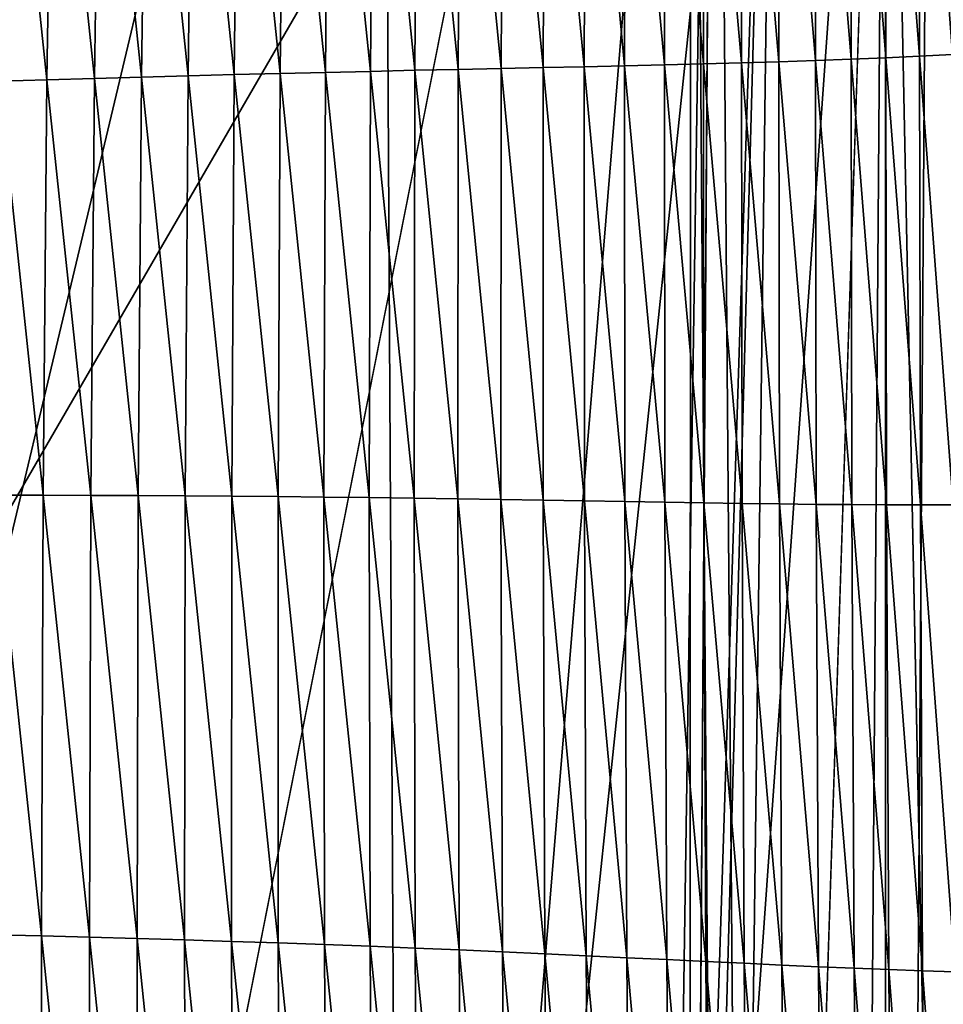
# Model space of a CAD drawing. Extents: x -65 to 446, y -88 to 1542.
# Tile 85 of 223: x 59.81 to 63.21, y -41.97 to -38.34. Entities that reach past the tile are written whole.
import ezdxf

# ---------------------------------------------------------------- set-up
doc = ezdxf.new("R2010")
doc.units = 0
doc.header["$LTSCALE"] = 74.25
for name, color, linetype in [('253', 7, 'CONTINUOUS'), ('259', 7, 'CONTINUOUS'), ('360', 7, 'CONTINUOUS'), ('480', 7, 'CONTINUOUS'), ('622', 7, 'CONTINUOUS'), ('739', 7, 'CONTINUOUS'), ('788', 7, 'CONTINUOUS'), ('823', 7, 'CONTINUOUS'), ('874', 7, 'CONTINUOUS'), ('937', 7, 'CONTINUOUS')]:
    doc.layers.add(name, color=color, linetype=linetype)

msp = doc.modelspace()

# ---------------------------------------------------------------- linework, layer by layer
at = {"layer": '253', "color": 7, "linetype": 'CONTINUOUS'}
for points in [[(63, -35.3463, -5.1962), (56.1491, -35.4752, -12.5773), (62.1253, -47.7096, -6.9984), (63, -35.3463, -5.1962)], [(63, -35.3463, -5.1962), (62.1253, -47.7096, -6.9984), (62.5, -50.6, -6.3048), (63, -35.3463, -5.1962)], [(63, -85.2565, -5.1962), (63, -35.3463, -5.1962), (62.5, -50.6, -6.3048), (63, -85.2565, -5.1962)], [(56.1491, -35.4752, -12.5773), (62.0905, -47.7159, -7.0582), (62.108, -47.7128, -7.0283), (56.1491, -35.4752, -12.5773)], [(62.0905, -47.7159, -7.0582), (56.1491, -35.4752, -12.5773), (58.1912, -46.1041, -11.3536), (62.0905, -47.7159, -7.0582)], [(62.1253, -47.7096, -6.9984), (56.1491, -35.4752, -12.5773), (62.108, -47.7128, -7.0283), (62.1253, -47.7096, -6.9984)]]:
    msp.add_3dface(points, dxfattribs=at)
at = {"layer": '259', "color": 7, "linetype": 'CONTINUOUS'}
for points in [[(62.6, -35.2556, 0), (50, -35.0357, 12.6), (62.0607, -77, 3.647), (62.6, -35.2556, 0)], [(62.0607, -77, 3.647), (50, -35.0357, 12.6), (50, -77, 12.6), (62.0607, -77, 3.647)], [(50, -35.4756, -12.6), (62.6, -35.2556, 0), (56.0695, -46.5351, -11.0418), (50, -35.4756, -12.6)], [(56.0695, -46.5351, -11.0418), (62.6, -35.2556, 0), (61.3149, -47.5567, -5.5437), (56.0695, -46.5351, -11.0418)], [(62.6, -35.2556, 0), (61.5655, -67.3546, -5), (61.3149, -47.5567, -5.5437), (62.6, -35.2556, 0)], [(62.6, -35.2556, 0), (62.0607, -77, 3.647), (61.5655, -72.8454, -5), (62.6, -35.2556, 0)], [(62.6, -35.2556, 0), (61.5655, -72.8454, -5), (61.5655, -67.3546, -5), (62.6, -35.2556, 0)]]:
    msp.add_3dface(points, dxfattribs=at)
at = {"layer": '360', "color": 7, "linetype": 'CONTINUOUS'}
for points in [[(65.7686, -86.7078, -2.7114), (62.8001, -87.2398, -9.5999), (63.6176, -32, -8.4001), (65.7686, -86.7078, -2.7114)], [(63.6176, -32, -8.4001), (62.8001, -87.2398, -9.5999), (63.1796, -33.4277, -9.0719), (63.6176, -32, -8.4001)], [(63.1796, -33.4277, -9.0719), (62.8001, -87.2398, -9.5999), (62.3722, -34.1726, -10.1453), (63.1796, -33.4277, -9.0719)], [(61.143, -34.5, -11.4819), (62.3722, -34.1726, -10.1453), (61.2205, -48.186, -11.4062), (61.143, -34.5, -11.4819)], [(62.3722, -34.1726, -10.1453), (62.1278, -50.5052, -10.4363), (61.2205, -48.186, -11.4062), (62.3722, -34.1726, -10.1453)], [(62.8001, -87.2398, -9.5999), (62.1278, -70.0052, -10.4363), (62.3722, -34.1726, -10.1453), (62.8001, -87.2398, -9.5999)], [(62.3722, -34.1726, -10.1453), (62.1278, -70.0052, -10.4363), (62.1278, -50.5052, -10.4363), (62.3722, -34.1726, -10.1453)], [(59.4434, -34.5, -12.916), (61.143, -34.5, -11.4819), (58.2036, -46.8502, -13.7368), (59.4434, -34.5, -12.916)], [(58.2036, -46.8502, -13.7368), (61.143, -34.5, -11.4819), (61.2205, -48.186, -11.4062), (58.2036, -46.8502, -13.7368)]]:
    msp.add_3dface(points, dxfattribs=at)
at = {"layer": '480', "color": 7, "linetype": 'CONTINUOUS'}
for points in [[(63.9, -35.2556), (63, -35.2556), (63, -84.5502), (63.9, -35.2556)], [(63.9, -35.2556), (63, -84.5502), (63.9, -84.5502, 0), (63.9, -35.2556)]]:
    msp.add_3dface(points, dxfattribs=at)
at = {"layer": '622', "color": 7, "linetype": 'CONTINUOUS'}
for points in [[(63, -35.2556), (63, -35.3463, -5.1962), (63, -84.5502, -0.4), (63, -35.2556)], [(63, -35.2556), (63, -84.5502, -0.4), (63, -84.5502), (63, -35.2556)], [(63, -35.3463, -5.1962), (63, -85.2565, -5.1962), (63, -84.5502, -0.4), (63, -35.3463, -5.1962)]]:
    msp.add_3dface(points, dxfattribs=at)
at = {"layer": '739', "color": 7, "linetype": 'CONTINUOUS'}
msp.add_3dface([(59.7708, -81.9913, 13.5274), (57.5549, -33.8057, 11.7864), (59.9522, -45.5035, 9.8465), (59.7708, -81.9913, 13.5274)], dxfattribs=at)
at = {"layer": '788', "color": 7, "linetype": 'CONTINUOUS'}
for points in [[(63, -35.3556), (63, -83.7043, 5.1962), (63, -35.2649, 5.1962), (63, -35.3556)], [(63, -83.7043, 5.1962), (63, -35.3556), (63, -83.8222), (63, -83.7043, 5.1962)]]:
    msp.add_3dface(points, dxfattribs=at)
at = {"layer": '823', "color": 7, "linetype": 'CONTINUOUS'}
for points in [[(57.5549, -33.8057, 11.7864), (62.2831, -33.7172, 6.7175), (59.9522, -45.5035, 9.8465), (57.5549, -33.8057, 11.7864)], [(62.2831, -33.7172, 6.7175), (62.2614, -83.4279, 6.757), (59.9522, -45.5035, 9.8465), (62.2831, -33.7172, 6.7175)], [(62.2614, -83.4279, 6.757), (62.2831, -33.7172, 6.7175), (62.6548, -83.5666, 5.9879), (62.2614, -83.4279, 6.757)], [(62.6548, -83.5666, 5.9879), (62.2831, -33.7172, 6.7175), (63, -35.2649, 5.1962), (62.6548, -83.5666, 5.9879)], [(63, -83.7043, 5.1962), (62.6548, -83.5666, 5.9879), (63, -35.2649, 5.1962), (63, -83.7043, 5.1962)]]:
    msp.add_3dface(points, dxfattribs=at)
at = {"layer": '874', "color": 7, "linetype": 'CONTINUOUS'}
for points in [[(63, -83.8222), (63, -35.3556), (64.0001, -83.8222), (63, -83.8222)], [(64.0001, -83.8222), (63, -35.3556), (64, -35.3556), (64.0001, -83.8222)]]:
    msp.add_3dface(points, dxfattribs=at)
at = {"layer": '937', "color": 7, "linetype": 'CONTINUOUS'}
for points in [[(62.8754, -36.8948, 9.9934), (63.0012, -38.4777, 9.8263), (63.0032, -36.8827, 9.782), (62.8754, -36.8948, 9.9934)], [(63.0012, -38.4777, 9.8263), (63.1257, -38.4721, 9.6121), (63.0032, -36.8827, 9.782), (63.0012, -38.4777, 9.8263)], [(63.0032, -36.8827, 9.782), (63.1257, -38.4721, 9.6121), (63.1275, -36.8702, 9.5712), (63.0032, -36.8827, 9.782)], [(63.1257, -38.4721, 9.6121), (63.2467, -38.4659, 9.399), (63.1275, -36.8702, 9.5712), (63.1257, -38.4721, 9.6121)], [(63.1275, -36.8702, 9.5712), (63.2467, -38.4659, 9.399), (63.2484, -36.8572, 9.3615), (63.1275, -36.8702, 9.5712)], [(62.4727, -36.929, 10.6271), (62.6073, -38.4921, 10.4721), (62.61, -36.9179, 10.4163), (62.4727, -36.929, 10.6271)], [(62.6073, -38.4921, 10.4721), (62.7419, -38.4877, 10.2567), (62.61, -36.9179, 10.4163), (62.6073, -38.4921, 10.4721)], [(62.61, -36.9179, 10.4163), (62.7419, -38.4877, 10.2567), (62.7443, -36.9065, 10.2049), (62.61, -36.9179, 10.4163)], [(62.7419, -38.4877, 10.2567), (62.8733, -38.4829, 10.0414), (62.7443, -36.9065, 10.2049), (62.7419, -38.4877, 10.2567)], [(62.7443, -36.9065, 10.2049), (62.8733, -38.4829, 10.0414), (62.8754, -36.8948, 9.9934), (62.7443, -36.9065, 10.2049)], [(62.8733, -38.4829, 10.0414), (63.0012, -38.4777, 9.8263), (62.8754, -36.8948, 9.9934), (62.8733, -38.4829, 10.0414)], [(62.0434, -36.9612, 11.2532), (62.185, -38.5037, 11.1141), (62.1892, -36.9506, 11.0459), (62.0434, -36.9612, 11.2532)], [(62.185, -38.5037, 11.1141), (62.3286, -38.5, 10.9011), (62.1892, -36.9506, 11.0459), (62.185, -38.5037, 11.1141)], [(62.1892, -36.9506, 11.0459), (62.3286, -38.5, 10.9011), (62.3324, -36.9399, 10.8371), (62.1892, -36.9506, 11.0459)], [(62.3286, -38.5, 10.9011), (62.4694, -38.4962, 10.687), (62.3324, -36.9399, 10.8371), (62.3286, -38.5, 10.9011)], [(62.3324, -36.9399, 10.8371), (62.4694, -38.4962, 10.687), (62.4727, -36.929, 10.6271), (62.3324, -36.9399, 10.8371)], [(62.4694, -38.4962, 10.687), (62.6073, -38.4921, 10.4721), (62.4727, -36.929, 10.6271), (62.4694, -38.4962, 10.687)], [(61.4339, -37.0028, 12.0615), (61.5829, -38.5172, 11.9483), (61.5903, -36.9924, 11.8633), (61.4339, -37.0028, 12.0615)], [(61.5829, -38.5172, 11.9483), (61.7376, -38.5138, 11.7432), (61.5903, -36.9924, 11.8633), (61.5829, -38.5172, 11.9483)], [(61.5903, -36.9924, 11.8633), (61.7376, -38.5138, 11.7432), (61.744, -36.982, 11.6623), (61.5903, -36.9924, 11.8633)], [(61.7376, -38.5138, 11.7432), (61.8895, -38.5105, 11.5355), (61.744, -36.982, 11.6623), (61.7376, -38.5138, 11.7432)], [(61.744, -36.982, 11.6623), (61.8895, -38.5105, 11.5355), (61.895, -36.9716, 11.4588), (61.744, -36.982, 11.6623)], [(61.8895, -38.5105, 11.5355), (62.0386, -38.5071, 11.3257), (61.895, -36.9716, 11.4588), (61.8895, -38.5105, 11.5355)], [(61.895, -36.9716, 11.4588), (62.0386, -38.5071, 11.3257), (62.0434, -36.9612, 11.2532), (61.895, -36.9716, 11.4588)], [(62.0386, -38.5071, 11.3257), (62.185, -38.5037, 11.1141), (62.0434, -36.9612, 11.2532), (62.0386, -38.5071, 11.3257)], [(60.9487, -37.0346, 12.6357), (61.1015, -38.5277, 12.5445), (61.1128, -37.0239, 12.448), (60.9487, -37.0346, 12.6357)], [(61.1015, -38.5277, 12.5445), (61.2649, -38.524, 12.3494), (61.1128, -37.0239, 12.448), (61.1015, -38.5277, 12.5445)], [(61.1128, -37.0239, 12.448), (61.2649, -38.524, 12.3494), (61.2747, -37.0132, 12.2565), (61.1128, -37.0239, 12.448)], [(61.2649, -38.524, 12.3494), (61.4254, -38.5205, 12.1505), (61.2747, -37.0132, 12.2565), (61.2649, -38.524, 12.3494)], [(61.2747, -37.0132, 12.2565), (61.4254, -38.5205, 12.1505), (61.4339, -37.0028, 12.0615), (61.2747, -37.0132, 12.2565)], [(61.4254, -38.5205, 12.1505), (61.5829, -38.5172, 11.9483), (61.4339, -37.0028, 12.0615), (61.4254, -38.5205, 12.1505)], [(60.4471, -37.0678, 13.1786), (60.5995, -38.5399, 13.1072), (60.6159, -37.0566, 13.0009), (60.4471, -37.0678, 13.1786)], [(60.5995, -38.5399, 13.1072), (60.7684, -38.5357, 12.9232), (60.6159, -37.0566, 13.0009), (60.5995, -38.5399, 13.1072)], [(60.6159, -37.0566, 13.0009), (60.7684, -38.5357, 12.9232), (60.7831, -37.0455, 12.82), (60.6159, -37.0566, 13.0009)], [(60.7684, -38.5357, 12.9232), (60.9357, -38.5316, 12.7356), (60.7831, -37.0455, 12.82), (60.7684, -38.5357, 12.9232)], [(60.7831, -37.0455, 12.82), (60.9357, -38.5316, 12.7356), (60.9487, -37.0346, 12.6357), (60.7831, -37.0455, 12.82)], [(60.9357, -38.5316, 12.7356), (61.1015, -38.5277, 12.5445), (60.9487, -37.0346, 12.6357), (60.9357, -38.5316, 12.7356)], [(59.7574, -37.1141, 13.8583), (59.9092, -38.5589, 13.8098), (59.932, -37.1023, 13.6928), (59.7574, -37.1141, 13.8583)], [(59.9092, -38.5589, 13.8098), (60.0839, -38.5538, 13.6389), (59.932, -37.1023, 13.6928), (59.9092, -38.5589, 13.8098)], [(59.932, -37.1023, 13.6928), (60.0839, -38.5538, 13.6389), (60.1051, -37.0906, 13.5244), (59.932, -37.1023, 13.6928)], [(60.0839, -38.5538, 13.6389), (60.2572, -38.549, 13.4649), (60.1051, -37.0906, 13.5244), (60.0839, -38.5538, 13.6389)], [(60.1051, -37.0906, 13.5244), (60.2572, -38.549, 13.4649), (60.2768, -37.0791, 13.353), (60.1051, -37.0906, 13.5244)], [(60.2572, -38.549, 13.4649), (60.4291, -38.5444, 13.2877), (60.2768, -37.0791, 13.353), (60.2572, -38.549, 13.4649)], [(60.2768, -37.0791, 13.353), (60.4291, -38.5444, 13.2877), (60.4471, -37.0678, 13.1786), (60.2768, -37.0791, 13.353)], [(60.4291, -38.5444, 13.2877), (60.5995, -38.5399, 13.1072), (60.4471, -37.0678, 13.1786), (60.4291, -38.5444, 13.2877)], [(59.7331, -38.5642, 13.9777), (59.9092, -38.5589, 13.8098), (59.7574, -37.1141, 13.8583), (59.7331, -38.5642, 13.9777)], [(62.8733, -38.4829, 10.0414), (63.0042, -40.126, 9.8759), (63.0012, -38.4777, 9.8263), (62.8733, -38.4829, 10.0414)], [(63.0012, -38.4777, 9.8263), (63.1286, -40.1261, 9.658), (63.1257, -38.4721, 9.6121), (63.0012, -38.4777, 9.8263)], [(63.0042, -40.126, 9.8759), (63.1286, -40.1261, 9.658), (63.0012, -38.4777, 9.8263), (63.0042, -40.126, 9.8759)], [(63.1257, -38.4721, 9.6121), (63.2495, -40.1257, 9.4415), (63.2467, -38.4659, 9.399), (63.1257, -38.4721, 9.6121)], [(63.1286, -40.1261, 9.658), (63.2495, -40.1257, 9.4415), (63.1257, -38.4721, 9.6121), (63.1286, -40.1261, 9.658)], [(61.4254, -38.5205, 12.1505), (61.5823, -40.1062, 12.04), (61.5829, -38.5172, 11.9483), (61.4254, -38.5205, 12.1505)], [(61.5823, -40.1062, 12.04), (61.7378, -40.1088, 11.8306), (61.5829, -38.5172, 11.9483), (61.5823, -40.1062, 12.04)], [(61.5829, -38.5172, 11.9483), (61.7378, -40.1088, 11.8306), (61.7376, -38.5138, 11.7432), (61.5829, -38.5172, 11.9483)], [(61.7376, -38.5138, 11.7432), (61.8902, -40.1115, 11.6185), (61.8895, -38.5105, 11.5355), (61.7376, -38.5138, 11.7432)], [(61.7378, -40.1088, 11.8306), (61.8902, -40.1115, 11.6185), (61.7376, -38.5138, 11.7432), (61.7378, -40.1088, 11.8306)], [(61.8895, -38.5105, 11.5355), (62.0398, -40.1141, 11.4043), (62.0386, -38.5071, 11.3257), (61.8895, -38.5105, 11.5355)], [(61.8902, -40.1115, 11.6185), (62.0398, -40.1141, 11.4043), (61.8895, -38.5105, 11.5355), (61.8902, -40.1115, 11.6185)], [(62.0386, -38.5071, 11.3257), (62.1867, -40.1166, 11.1884), (62.185, -38.5037, 11.1141), (62.0386, -38.5071, 11.3257)], [(62.0398, -40.1141, 11.4043), (62.1867, -40.1166, 11.1884), (62.0386, -38.5071, 11.3257), (62.0398, -40.1141, 11.4043)], [(62.185, -38.5037, 11.1141), (62.3307, -40.1189, 10.971), (62.3286, -38.5, 10.9011), (62.185, -38.5037, 11.1141)], [(62.1867, -40.1166, 11.1884), (62.3307, -40.1189, 10.971), (62.185, -38.5037, 11.1141), (62.1867, -40.1166, 11.1884)], [(62.3286, -38.5, 10.9011), (62.4718, -40.121, 10.7526), (62.4694, -38.4962, 10.687), (62.3286, -38.5, 10.9011)], [(62.3307, -40.1189, 10.971), (62.4718, -40.121, 10.7526), (62.3286, -38.5, 10.9011), (62.3307, -40.1189, 10.971)], [(62.4694, -38.4962, 10.687), (62.6099, -40.1228, 10.5335), (62.6073, -38.4921, 10.4721), (62.4694, -38.4962, 10.687)], [(62.4718, -40.121, 10.7526), (62.6099, -40.1228, 10.5335), (62.4694, -38.4962, 10.687), (62.4718, -40.121, 10.7526)], [(62.6073, -38.4921, 10.4721), (62.7447, -40.1243, 10.3141), (62.7419, -38.4877, 10.2567), (62.6073, -38.4921, 10.4721)], [(62.6099, -40.1228, 10.5335), (62.7447, -40.1243, 10.3141), (62.6073, -38.4921, 10.4721), (62.6099, -40.1228, 10.5335)], [(62.7419, -38.4877, 10.2567), (62.8762, -40.1254, 10.0947), (62.8733, -38.4829, 10.0414), (62.7419, -38.4877, 10.2567)], [(62.7447, -40.1243, 10.3141), (62.8762, -40.1254, 10.0947), (62.7419, -38.4877, 10.2567), (62.7447, -40.1243, 10.3141)], [(62.8762, -40.1254, 10.0947), (63.0042, -40.126, 9.8759), (62.8733, -38.4829, 10.0414), (62.8762, -40.1254, 10.0947)], [(59.9092, -38.5589, 13.8098), (60.0709, -40.0913, 13.7612), (60.0839, -38.5538, 13.6389), (59.9092, -38.5589, 13.8098)], [(60.0709, -40.0913, 13.7612), (60.2456, -40.092, 13.5845), (60.0839, -38.5538, 13.6389), (60.0709, -40.0913, 13.7612)], [(60.0839, -38.5538, 13.6389), (60.2456, -40.092, 13.5845), (60.2572, -38.549, 13.4649), (60.0839, -38.5538, 13.6389)], [(60.2456, -40.092, 13.5845), (60.419, -40.093, 13.4044), (60.2572, -38.549, 13.4649), (60.2456, -40.092, 13.5845)], [(60.2572, -38.549, 13.4649), (60.419, -40.093, 13.4044), (60.4291, -38.5444, 13.2877), (60.2572, -38.549, 13.4649)], [(60.419, -40.093, 13.4044), (60.5909, -40.0942, 13.2208), (60.4291, -38.5444, 13.2877), (60.419, -40.093, 13.4044)], [(60.4291, -38.5444, 13.2877), (60.5909, -40.0942, 13.2208), (60.5995, -38.5399, 13.1072), (60.4291, -38.5444, 13.2877)], [(60.5909, -40.0942, 13.2208), (60.7613, -40.0956, 13.0336), (60.5995, -38.5399, 13.1072), (60.5909, -40.0942, 13.2208)], [(60.5995, -38.5399, 13.1072), (60.7613, -40.0956, 13.0336), (60.7684, -38.5357, 12.9232), (60.5995, -38.5399, 13.1072)], [(60.7613, -40.0956, 13.0336), (60.9301, -40.0973, 12.8427), (60.7684, -38.5357, 12.9232), (60.7613, -40.0956, 13.0336)], [(60.7684, -38.5357, 12.9232), (60.9301, -40.0973, 12.8427), (60.9357, -38.5316, 12.7356), (60.7684, -38.5357, 12.9232)], [(60.9301, -40.0973, 12.8427), (61.0974, -40.0992, 12.648), (60.9357, -38.5316, 12.7356), (60.9301, -40.0973, 12.8427)], [(60.9357, -38.5316, 12.7356), (61.0974, -40.0992, 12.648), (61.1015, -38.5277, 12.5445), (60.9357, -38.5316, 12.7356)], [(61.0974, -40.0992, 12.648), (61.2622, -40.1013, 12.4492), (61.1015, -38.5277, 12.5445), (61.0974, -40.0992, 12.648)], [(61.1015, -38.5277, 12.5445), (61.2622, -40.1013, 12.4492), (61.2649, -38.524, 12.3494), (61.1015, -38.5277, 12.5445)], [(61.2622, -40.1013, 12.4492), (61.4238, -40.1037, 12.2464), (61.2649, -38.524, 12.3494), (61.2622, -40.1013, 12.4492)], [(61.2649, -38.524, 12.3494), (61.4238, -40.1037, 12.2464), (61.4254, -38.5205, 12.1505), (61.2649, -38.524, 12.3494)], [(61.4238, -40.1037, 12.2464), (61.5823, -40.1062, 12.04), (61.4254, -38.5205, 12.1505), (61.4238, -40.1037, 12.2464)], [(59.7173, -40.0907, 14.105), (59.8947, -40.0909, 13.9347), (59.7331, -38.5642, 13.9777), (59.7173, -40.0907, 14.105)], [(59.7331, -38.5642, 13.9777), (59.8947, -40.0909, 13.9347), (59.9092, -38.5589, 13.8098), (59.7331, -38.5642, 13.9777)], [(59.8947, -40.0909, 13.9347), (60.0709, -40.0913, 13.7612), (59.9092, -38.5589, 13.8098), (59.8947, -40.0909, 13.9347)], [(59.7097, -41.711, 14.2419), (59.8884, -41.7153, 14.069), (59.7173, -40.0907, 14.105), (59.7097, -41.711, 14.2419)], [(59.7173, -40.0907, 14.105), (59.8884, -41.7153, 14.069), (59.8947, -40.0909, 13.9347), (59.7173, -40.0907, 14.105)], [(59.8884, -41.7153, 14.069), (60.0658, -41.7199, 13.8928), (59.8947, -40.0909, 13.9347), (59.8884, -41.7153, 14.069)], [(59.8947, -40.0909, 13.9347), (60.0658, -41.7199, 13.8928), (60.0709, -40.0913, 13.7612), (59.8947, -40.0909, 13.9347)], [(60.0658, -41.7199, 13.8928), (60.2419, -41.7248, 13.7132), (60.0709, -40.0913, 13.7612), (60.0658, -41.7199, 13.8928)], [(60.0709, -40.0913, 13.7612), (60.2419, -41.7248, 13.7132), (60.2456, -40.092, 13.5845), (60.0709, -40.0913, 13.7612)], [(60.2419, -41.7248, 13.7132), (60.4165, -41.73, 13.5301), (60.2456, -40.092, 13.5845), (60.2419, -41.7248, 13.7132)], [(60.2456, -40.092, 13.5845), (60.4165, -41.73, 13.5301), (60.419, -40.093, 13.4044), (60.2456, -40.092, 13.5845)], [(60.4165, -41.73, 13.5301), (60.5898, -41.7355, 13.3433), (60.419, -40.093, 13.4044), (60.4165, -41.73, 13.5301)], [(60.419, -40.093, 13.4044), (60.5898, -41.7355, 13.3433), (60.5909, -40.0942, 13.2208), (60.419, -40.093, 13.4044)], [(60.5898, -41.7355, 13.3433), (60.7615, -41.7413, 13.1528), (60.5909, -40.0942, 13.2208), (60.5898, -41.7355, 13.3433)], [(60.5909, -40.0942, 13.2208), (60.7615, -41.7413, 13.1528), (60.7613, -40.0956, 13.0336), (60.5909, -40.0942, 13.2208)], [(60.7615, -41.7413, 13.1528), (60.9317, -41.7473, 12.9584), (60.7613, -40.0956, 13.0336), (60.7615, -41.7413, 13.1528)], [(60.7613, -40.0956, 13.0336), (60.9317, -41.7473, 12.9584), (60.9301, -40.0973, 12.8427), (60.7613, -40.0956, 13.0336)], [(60.9317, -41.7473, 12.9584), (61.1003, -41.7536, 12.7599), (60.9301, -40.0973, 12.8427), (60.9317, -41.7473, 12.9584)], [(60.9301, -40.0973, 12.8427), (61.1003, -41.7536, 12.7599), (61.0974, -40.0992, 12.648), (60.9301, -40.0973, 12.8427)], [(61.1003, -41.7536, 12.7599), (61.2663, -41.7602, 12.5572), (61.0974, -40.0992, 12.648), (61.1003, -41.7536, 12.7599)], [(61.0974, -40.0992, 12.648), (61.2663, -41.7602, 12.5572), (61.2622, -40.1013, 12.4492), (61.0974, -40.0992, 12.648)], [(61.2663, -41.7602, 12.5572), (61.4289, -41.7671, 12.3502), (61.2622, -40.1013, 12.4492), (61.2663, -41.7602, 12.5572)], [(61.2622, -40.1013, 12.4492), (61.4289, -41.7671, 12.3502), (61.4238, -40.1037, 12.2464), (61.2622, -40.1013, 12.4492)], [(61.4289, -41.7671, 12.3502), (61.5882, -41.7742, 12.1396), (61.4238, -40.1037, 12.2464), (61.4289, -41.7671, 12.3502)], [(61.4238, -40.1037, 12.2464), (61.5882, -41.7742, 12.1396), (61.5823, -40.1062, 12.04), (61.4238, -40.1037, 12.2464)], [(61.5882, -41.7742, 12.1396), (61.7443, -41.7814, 11.9257), (61.5823, -40.1062, 12.04), (61.5882, -41.7742, 12.1396)], [(61.5823, -40.1062, 12.04), (61.7443, -41.7814, 11.9257), (61.7378, -40.1088, 11.8306), (61.5823, -40.1062, 12.04)], [(61.7443, -41.7814, 11.9257), (61.8972, -41.7886, 11.7092), (61.7378, -40.1088, 11.8306), (61.7443, -41.7814, 11.9257)], [(61.7378, -40.1088, 11.8306), (61.8972, -41.7886, 11.7092), (61.8902, -40.1115, 11.6185), (61.7378, -40.1088, 11.8306)], [(61.8972, -41.7886, 11.7092), (62.0472, -41.7958, 11.4904), (61.8902, -40.1115, 11.6185), (61.8972, -41.7886, 11.7092)], [(61.8902, -40.1115, 11.6185), (62.0472, -41.7958, 11.4904), (62.0398, -40.1141, 11.4043), (61.8902, -40.1115, 11.6185)], [(62.0472, -41.7958, 11.4904), (62.1942, -41.8029, 11.2699), (62.0398, -40.1141, 11.4043), (62.0472, -41.7958, 11.4904)], [(62.0398, -40.1141, 11.4043), (62.1942, -41.8029, 11.2699), (62.1867, -40.1166, 11.1884), (62.0398, -40.1141, 11.4043)], [(62.1942, -41.8029, 11.2699), (62.3384, -41.8098, 11.048), (62.1867, -40.1166, 11.1884), (62.1942, -41.8029, 11.2699)], [(62.1867, -40.1166, 11.1884), (62.3384, -41.8098, 11.048), (62.3307, -40.1189, 10.971), (62.1867, -40.1166, 11.1884)], [(62.3384, -41.8098, 11.048), (62.4797, -41.8165, 10.8252), (62.3307, -40.1189, 10.971), (62.3384, -41.8098, 11.048)], [(62.3307, -40.1189, 10.971), (62.4797, -41.8165, 10.8252), (62.4718, -40.121, 10.7526), (62.3307, -40.1189, 10.971)], [(62.4797, -41.8165, 10.8252), (62.6178, -41.8229, 10.6017), (62.4718, -40.121, 10.7526), (62.4797, -41.8165, 10.8252)], [(62.4718, -40.121, 10.7526), (62.6178, -41.8229, 10.6017), (62.6099, -40.1228, 10.5335), (62.4718, -40.121, 10.7526)], [(62.6178, -41.8229, 10.6017), (62.7527, -41.8289, 10.378), (62.6099, -40.1228, 10.5335), (62.6178, -41.8229, 10.6017)], [(62.6099, -40.1228, 10.5335), (62.7527, -41.8289, 10.378), (62.7447, -40.1243, 10.3141), (62.6099, -40.1228, 10.5335)], [(62.7527, -41.8289, 10.378), (62.8841, -41.8345, 10.1546), (62.7447, -40.1243, 10.3141), (62.7527, -41.8289, 10.378)], [(62.7447, -40.1243, 10.3141), (62.8841, -41.8345, 10.1546), (62.8762, -40.1254, 10.0947), (62.7447, -40.1243, 10.3141)], [(62.8841, -41.8345, 10.1546), (63.012, -41.8395, 9.9318), (62.8762, -40.1254, 10.0947), (62.8841, -41.8345, 10.1546)], [(62.8762, -40.1254, 10.0947), (63.012, -41.8395, 9.9318), (63.0042, -40.126, 9.8759), (62.8762, -40.1254, 10.0947)], [(63.012, -41.8395, 9.9318), (63.1361, -41.8441, 9.7101), (63.0042, -40.126, 9.8759), (63.012, -41.8395, 9.9318)], [(63.0042, -40.126, 9.8759), (63.1361, -41.8441, 9.7101), (63.1286, -40.1261, 9.658), (63.0042, -40.126, 9.8759)], [(63.1286, -40.1261, 9.658), (63.2568, -41.8479, 9.4901), (63.2495, -40.1257, 9.4415), (63.1286, -40.1261, 9.658)], [(63.1361, -41.8441, 9.7101), (63.2568, -41.8479, 9.4901), (63.1286, -40.1261, 9.658), (63.1361, -41.8441, 9.7101)], [(59.7102, -43.4426, 14.3899), (59.8899, -43.4494, 14.2142), (59.7097, -41.711, 14.2419), (59.7102, -43.4426, 14.3899)], [(59.7097, -41.711, 14.2419), (59.8899, -43.4494, 14.2142), (59.8884, -41.7153, 14.069), (59.7097, -41.711, 14.2419)], [(59.8899, -43.4494, 14.2142), (60.0684, -43.4565, 14.0351), (59.8884, -41.7153, 14.069), (59.8899, -43.4494, 14.2142)], [(59.8884, -41.7153, 14.069), (60.0684, -43.4565, 14.0351), (60.0658, -41.7199, 13.8928), (59.8884, -41.7153, 14.069)], [(60.0684, -43.4565, 14.0351), (60.2457, -43.464, 13.8525), (60.0658, -41.7199, 13.8928), (60.0684, -43.4565, 14.0351)], [(60.0658, -41.7199, 13.8928), (60.2457, -43.464, 13.8525), (60.2419, -41.7248, 13.7132), (60.0658, -41.7199, 13.8928)], [(60.2457, -43.464, 13.8525), (60.4215, -43.4718, 13.6662), (60.2419, -41.7248, 13.7132), (60.2457, -43.464, 13.8525)], [(60.2419, -41.7248, 13.7132), (60.4215, -43.4718, 13.6662), (60.4165, -41.73, 13.5301), (60.2419, -41.7248, 13.7132)], [(60.4215, -43.4718, 13.6662), (60.5959, -43.4799, 13.4761), (60.4165, -41.73, 13.5301), (60.4215, -43.4718, 13.6662)], [(60.4165, -41.73, 13.5301), (60.5959, -43.4799, 13.4761), (60.5898, -41.7355, 13.3433), (60.4165, -41.73, 13.5301)], [(60.5959, -43.4799, 13.4761), (60.7689, -43.4884, 13.282), (60.5898, -41.7355, 13.3433), (60.5959, -43.4799, 13.4761)], [(60.5898, -41.7355, 13.3433), (60.7689, -43.4884, 13.282), (60.7615, -41.7413, 13.1528), (60.5898, -41.7355, 13.3433)], [(60.7689, -43.4884, 13.282), (60.9403, -43.4972, 13.0839), (60.7615, -41.7413, 13.1528), (60.7689, -43.4884, 13.282)], [(60.7615, -41.7413, 13.1528), (60.9403, -43.4972, 13.0839), (60.9317, -41.7473, 12.9584), (60.7615, -41.7413, 13.1528)], [(60.9403, -43.4972, 13.0839), (61.11, -43.5063, 12.8816), (60.9317, -41.7473, 12.9584), (60.9403, -43.4972, 13.0839)], [(60.9317, -41.7473, 12.9584), (61.11, -43.5063, 12.8816), (61.1003, -41.7536, 12.7599), (60.9317, -41.7473, 12.9584)], [(61.11, -43.5063, 12.8816), (61.2771, -43.5158, 12.6748), (61.1003, -41.7536, 12.7599), (61.11, -43.5063, 12.8816)], [(61.1003, -41.7536, 12.7599), (61.2771, -43.5158, 12.6748), (61.2663, -41.7602, 12.5572), (61.1003, -41.7536, 12.7599)], [(61.2771, -43.5158, 12.6748), (61.4405, -43.5256, 12.4635), (61.2663, -41.7602, 12.5572), (61.2771, -43.5158, 12.6748)], [(61.2663, -41.7602, 12.5572), (61.4405, -43.5256, 12.4635), (61.4289, -41.7671, 12.3502), (61.2663, -41.7602, 12.5572)], [(61.4405, -43.5256, 12.4635), (61.6004, -43.5356, 12.2484), (61.4289, -41.7671, 12.3502), (61.4405, -43.5256, 12.4635)], [(61.4289, -41.7671, 12.3502), (61.6004, -43.5356, 12.2484), (61.5882, -41.7742, 12.1396), (61.4289, -41.7671, 12.3502)], [(61.6004, -43.5356, 12.2484), (61.757, -43.5458, 12.0299), (61.5882, -41.7742, 12.1396), (61.6004, -43.5356, 12.2484)], [(61.5882, -41.7742, 12.1396), (61.757, -43.5458, 12.0299), (61.7443, -41.7814, 11.9257), (61.5882, -41.7742, 12.1396)], [(61.757, -43.5458, 12.0299), (61.9102, -43.556, 11.8086), (61.7443, -41.7814, 11.9257), (61.757, -43.5458, 12.0299)], [(61.7443, -41.7814, 11.9257), (61.9102, -43.556, 11.8086), (61.8972, -41.7886, 11.7092), (61.7443, -41.7814, 11.9257)], [(61.9102, -43.556, 11.8086), (62.0603, -43.5662, 11.5851), (61.8972, -41.7886, 11.7092), (61.9102, -43.556, 11.8086)], [(61.8972, -41.7886, 11.7092), (62.0603, -43.5662, 11.5851), (62.0472, -41.7958, 11.4904), (61.8972, -41.7886, 11.7092)], [(62.0603, -43.5662, 11.5851), (62.2074, -43.5763, 11.3599), (62.0472, -41.7958, 11.4904), (62.0603, -43.5662, 11.5851)], [(62.0472, -41.7958, 11.4904), (62.2074, -43.5763, 11.3599), (62.1942, -41.8029, 11.2699), (62.0472, -41.7958, 11.4904)], [(62.2074, -43.5763, 11.3599), (62.3517, -43.5862, 11.1333), (62.1942, -41.8029, 11.2699), (62.2074, -43.5763, 11.3599)], [(62.1942, -41.8029, 11.2699), (62.3517, -43.5862, 11.1333), (62.3384, -41.8098, 11.048), (62.1942, -41.8029, 11.2699)], [(62.3517, -43.5862, 11.1333), (62.4929, -43.5959, 10.9058), (62.3384, -41.8098, 11.048), (62.3517, -43.5862, 11.1333)], [(62.3384, -41.8098, 11.048), (62.4929, -43.5959, 10.9058), (62.4797, -41.8165, 10.8252), (62.3384, -41.8098, 11.048)], [(62.4929, -43.5959, 10.9058), (62.6309, -43.6052, 10.6778), (62.4797, -41.8165, 10.8252), (62.4929, -43.5959, 10.9058)], [(62.4797, -41.8165, 10.8252), (62.6309, -43.6052, 10.6778), (62.6178, -41.8229, 10.6017), (62.4797, -41.8165, 10.8252)], [(62.6309, -43.6052, 10.6778), (62.7656, -43.6141, 10.4498), (62.6178, -41.8229, 10.6017), (62.6309, -43.6052, 10.6778)], [(62.6178, -41.8229, 10.6017), (62.7656, -43.6141, 10.4498), (62.7527, -41.8289, 10.378), (62.6178, -41.8229, 10.6017)], [(62.7656, -43.6141, 10.4498), (62.8968, -43.6226, 10.222), (62.7527, -41.8289, 10.378), (62.7656, -43.6141, 10.4498)], [(62.7527, -41.8289, 10.378), (62.8968, -43.6226, 10.222), (62.8841, -41.8345, 10.1546), (62.7527, -41.8289, 10.378)], [(62.8968, -43.6226, 10.222), (63.0244, -43.6305, 9.9951), (62.8841, -41.8345, 10.1546), (62.8968, -43.6226, 10.222)], [(62.8841, -41.8345, 10.1546), (63.0244, -43.6305, 9.9951), (63.012, -41.8395, 9.9318), (62.8841, -41.8345, 10.1546)], [(63.0244, -43.6305, 9.9951), (63.1483, -43.6378, 9.7695), (63.012, -41.8395, 9.9318), (63.0244, -43.6305, 9.9951)], [(63.012, -41.8395, 9.9318), (63.1483, -43.6378, 9.7695), (63.1361, -41.8441, 9.7101), (63.012, -41.8395, 9.9318)], [(63.1483, -43.6378, 9.7695), (63.2685, -43.6444, 9.5457), (63.1361, -41.8441, 9.7101), (63.1483, -43.6378, 9.7695)], [(63.1361, -41.8441, 9.7101), (63.2685, -43.6444, 9.5457), (63.2568, -41.8479, 9.4901), (63.1361, -41.8441, 9.7101)]]:
    msp.add_3dface(points, dxfattribs=at)

doc.saveas('drawing.dxf')
